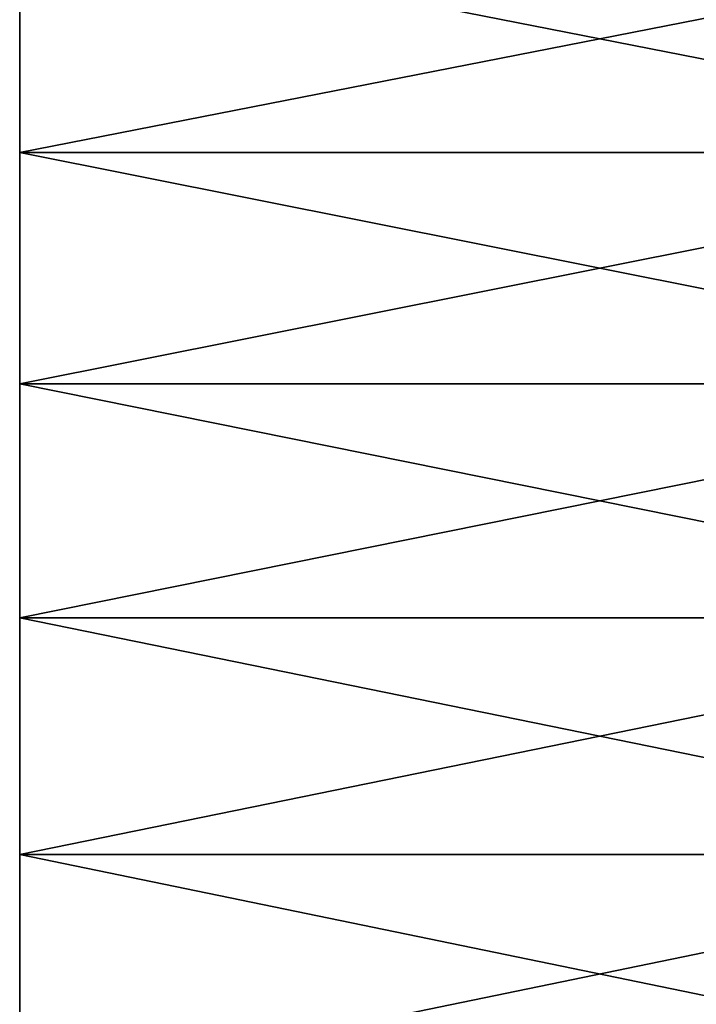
# Model space of a CAD drawing. Header units: metres. Extents: x -46 to 104, y -30 to 30.
# Tile 65 of 256: x -45.5 to -42, y 5.46 to 10.55. Entities that reach past the tile are written whole.
import ezdxf

# ---------------------------------------------------------------- set-up
doc = ezdxf.new("R2010")
doc.units = ezdxf.units.M
doc.layers.add('solid_26_000_502_XXX', color=7, linetype='CONTINUOUS')

msp = doc.modelspace()

# ---------------------------------------------------------------- linework, layer by layer
at = {"layer": 'solid_26_000_502_XXX'}
for points in [[(-39.5, 11.043744, 639.893311), (-45.5, 11.043694, 639.893311), (-45.5, 9.866104, 640.331238)], [(-39.5, 9.866006, 640.331299), (-39.5, 11.043744, 639.893311), (-45.5, 9.866104, 640.331238)], [(-39.5, 11.043744, 584.106689), (-39.5, 9.866006, 583.668701), (-45.5, 11.043694, 584.106689)], [(-39.5, 11.043744, 27.893291), (-45.5, 11.043694, 27.893312), (-45.5, 9.866104, 28.331253)], [(-39.5, 9.866006, 28.331289), (-39.5, 11.043744, 27.893291), (-45.5, 9.866104, 28.331253)], [(-39.5, 11.043744, -27.893291), (-39.5, 9.866006, -28.331289), (-45.5, 11.043694, -27.893312)], [(-45.5, 9.866104, 583.668762), (-45.5, 9.866104, 640.331238), (-45.5, 11.043694, 639.893311)], [(-45.5, 9.866104, 583.668762), (-45.5, 11.043694, 639.893311), (-45.5, 11.043694, 584.106689)], [(-39.5, 9.866006, 583.668701), (-45.5, 9.866104, 583.668762), (-45.5, 11.043694, 584.106689)], [(-45.5, 9.866104, -28.331253), (-45.5, 9.866104, 28.331253), (-45.5, 11.043694, 27.893312)], [(-45.5, 9.866104, -28.331253), (-45.5, 11.043694, 27.893312), (-45.5, 11.043694, -27.893312)], [(-39.5, 9.866006, -28.331289), (-45.5, 9.866104, -28.331253), (-45.5, 11.043694, -27.893312)], [(-45.5, 8.670913, 583.280396), (-45.5, 8.670913, 640.719604), (-45.5, 9.866104, 640.331238)], [(-39.5, 9.866006, 640.331299), (-45.5, 9.866104, 640.331238), (-45.5, 8.670913, 640.719604)], [(-45.5, 8.670913, 583.280396), (-45.5, 9.866104, 640.331238), (-45.5, 9.866104, 583.668762)], [(-39.5, 8.670959, 583.280396), (-45.5, 8.670913, 583.280396), (-45.5, 9.866104, 583.668762)], [(-39.5, 9.866006, 583.668701), (-39.5, 8.670959, 583.280396), (-45.5, 9.866104, 583.668762)], [(-45.5, 8.670913, -28.719599), (-45.5, 8.670913, 28.719599), (-45.5, 9.866104, 28.331253)], [(-39.5, 9.866006, 28.331289), (-45.5, 9.866104, 28.331253), (-45.5, 8.670913, 28.719599)], [(-45.5, 8.670913, -28.719599), (-45.5, 9.866104, 28.331253), (-45.5, 9.866104, -28.331253)], [(-39.5, 8.670959, -28.719584), (-45.5, 8.670913, -28.719599), (-45.5, 9.866104, -28.331253)], [(-39.5, 9.866006, -28.331289), (-39.5, 8.670959, -28.719584), (-45.5, 9.866104, -28.331253)], [(-39.5, 8.670959, 640.719604), (-39.5, 9.866006, 640.331299), (-45.5, 8.670913, 640.719604)], [(-39.5, 8.670959, 28.719584), (-39.5, 9.866006, 28.331289), (-45.5, 8.670913, 28.719599)], [(-39.5, 8.670959, 640.719604), (-45.5, 8.670913, 640.719604), (-45.5, 7.460798, 641.057495)], [(-39.5, 7.460701, 641.057495), (-39.5, 8.670959, 640.719604), (-45.5, 7.460798, 641.057495)], [(-39.5, 8.670959, 583.280396), (-39.5, 7.460701, 582.942505), (-45.5, 8.670913, 583.280396)], [(-39.5, 8.670959, 28.719584), (-45.5, 8.670913, 28.719599), (-45.5, 7.460798, 29.057468)], [(-39.5, 7.460701, 29.057493), (-39.5, 8.670959, 28.719584), (-45.5, 7.460798, 29.057468)], [(-39.5, 8.670959, -28.719584), (-39.5, 7.460701, -29.057493), (-45.5, 8.670913, -28.719599)], [(-45.5, 7.460798, 582.942505), (-45.5, 7.460798, 641.057495), (-45.5, 8.670913, 640.719604)], [(-45.5, 7.460798, 582.942505), (-45.5, 8.670913, 640.719604), (-45.5, 8.670913, 583.280396)], [(-39.5, 7.460701, 582.942505), (-45.5, 7.460798, 582.942505), (-45.5, 8.670913, 583.280396)], [(-45.5, 7.460798, -29.057468), (-45.5, 7.460798, 29.057468), (-45.5, 8.670913, 28.719599)], [(-45.5, 7.460798, -29.057468), (-45.5, 8.670913, 28.719599), (-45.5, 8.670913, -28.719599)], [(-39.5, 7.460701, -29.057493), (-45.5, 7.460798, -29.057468), (-45.5, 8.670913, -28.719599)], [(-45.5, 6.237317, 582.655579), (-45.5, 6.237317, 641.344421), (-45.5, 7.460798, 641.057495)], [(-39.5, 7.460701, 641.057495), (-45.5, 7.460798, 641.057495), (-45.5, 6.237317, 641.344421)], [(-45.5, 6.237317, 582.655579), (-45.5, 7.460798, 641.057495), (-45.5, 7.460798, 582.942505)], [(-39.5, 6.237354, 582.655579), (-45.5, 6.237317, 582.655579), (-45.5, 7.460798, 582.942505)], [(-39.5, 7.460701, 582.942505), (-39.5, 6.237354, 582.655579), (-45.5, 7.460798, 582.942505)], [(-45.5, 6.237317, -29.344435), (-45.5, 6.237317, 29.344435), (-45.5, 7.460798, 29.057468)], [(-39.5, 7.460701, 29.057493), (-45.5, 7.460798, 29.057468), (-45.5, 6.237317, 29.344435)], [(-45.5, 6.237317, -29.344435), (-45.5, 7.460798, 29.057468), (-45.5, 7.460798, -29.057468)], [(-39.5, 6.237354, -29.344427), (-45.5, 6.237317, -29.344435), (-45.5, 7.460798, -29.057468)], [(-39.5, 7.460701, -29.057493), (-39.5, 6.237354, -29.344427), (-45.5, 7.460798, -29.057468)], [(-39.5, 6.237354, 641.344421), (-39.5, 7.460701, 641.057495), (-45.5, 6.237317, 641.344421)], [(-39.5, 6.237354, 29.344427), (-39.5, 7.460701, 29.057493), (-45.5, 6.237317, 29.344435)], [(-39.5, 6.237354, 641.344421), (-45.5, 6.237317, 641.344421), (-45.5, 5.003147, 641.579895)], [(-39.5, 5.003065, 641.579895), (-39.5, 6.237354, 641.344421), (-45.5, 5.003147, 641.579895)], [(-39.5, 6.237354, 582.655579), (-39.5, 5.003065, 582.420105), (-45.5, 6.237317, 582.655579)], [(-39.5, 6.237354, 29.344427), (-45.5, 6.237317, 29.344435), (-45.5, 5.003147, 29.579866)], [(-39.5, 5.003065, 29.579882), (-39.5, 6.237354, 29.344427), (-45.5, 5.003147, 29.579866)], [(-39.5, 6.237354, -29.344427), (-39.5, 5.003065, -29.579882), (-45.5, 6.237317, -29.344435)], [(-45.5, 5.003147, 582.420105), (-45.5, 5.003147, 641.579895), (-45.5, 6.237317, 641.344421)], [(-45.5, 5.003147, 582.420105), (-45.5, 6.237317, 641.344421), (-45.5, 6.237317, 582.655579)], [(-39.5, 5.003065, 582.420105), (-45.5, 5.003147, 582.420105), (-45.5, 6.237317, 582.655579)], [(-45.5, 5.003147, -29.579866), (-45.5, 5.003147, 29.579866), (-45.5, 6.237317, 29.344435)], [(-45.5, 5.003147, -29.579866), (-45.5, 6.237317, 29.344435), (-45.5, 6.237317, -29.344435)], [(-39.5, 5.003065, -29.579882), (-45.5, 5.003147, -29.579866), (-45.5, 6.237317, -29.344435)]]:
    msp.add_3dface(points, dxfattribs=at)

doc.saveas('drawing.dxf')
